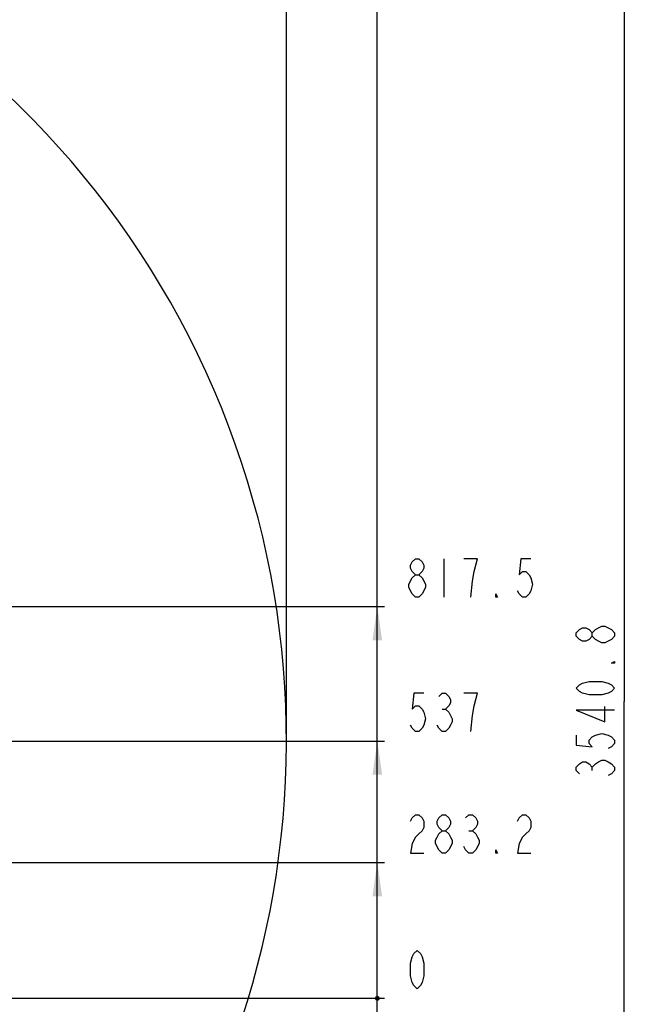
# Model space of a CAD drawing. Header units: millimetres. Extents: x 0 to 11890, y 0 to 8410.
# Tile 115 of 116: x 8098 to 9376, y 4367 to 6422. Entities that reach past the tile are written whole.
import ezdxf

# ---------------------------------------------------------------- set-up
doc = ezdxf.new("R2010")
doc.units = ezdxf.units.MM
doc.header["$LTSCALE"] = 653.95
doc.layers.get('0').update_dxf_attribs({"linetype": 'CONTINUOUS'})
doc.layers.add('JISHUZIL_DXF_BALLOON', color=7, linetype='CONTINUOUS')
doc.layers.add('JISHUZIL_DXF_DIMENSION', color=7, linetype='CONTINUOUS')
doc.styles.get("Standard").update_dxf_attribs({"font": 'txt', "width": 0.7})
doc.dimstyles.new('DIMSTYLE_12', dxfattribs={"dimtxt": 80, "dimasz": 70, "dimexe": 1.5, "dimexo": 0, "dimgap": 2, "dimtad": 0, "dimtih": 1, "dimtoh": 1, "dimdec": 1, "dimdsep": 46, "dimtxsty": 'Standard', "dimblk": '_FILLED', "dimblk1": '_FILLED', "dimblk2": '_FILLED', "dimcen": 0.09, "dimclrt": 5, "dimazin": 2, "dimtp": 0.5, "dimtm": 0.5, "dimtfac": 1, "dimtdec": 0, "dimtofl": 0, "dimtmove": 0, "dimatfit": 3, "dimldrblk": '_FILLED', "dimfxl": 0, "dimtolj": 1, "dimarcsym": 0})
doc.dimstyles.new('DIMSTYLE_13', dxfattribs={"dimtxt": 80, "dimasz": 70, "dimexe": 1.5, "dimexo": 0, "dimgap": 2, "dimtad": 0, "dimtih": 1, "dimtoh": 1, "dimdec": 1, "dimdsep": 46, "dimtxsty": 'Standard', "dimblk": '_FILLED', "dimblk1": '_FILLED', "dimblk2": '_FILLED', "dimcen": 0.09, "dimclrt": 5, "dimazin": 2, "dimtp": 0.8, "dimtm": 0.8, "dimtfac": 1, "dimtdec": 0, "dimtofl": 0, "dimtmove": 0, "dimatfit": 3, "dimldrblk": '_FILLED', "dimfxl": 0, "dimtolj": 1, "dimarcsym": 0})
doc.dimstyles.new('DIMSTYLE_15', dxfattribs={"dimtxt": 80, "dimasz": 70, "dimexe": 1.5, "dimexo": 0, "dimgap": 2, "dimtad": 0, "dimtih": 1, "dimtoh": 1, "dimdsep": 46, "dimtxsty": 'Standard', "dimblk": '_FILLED', "dimblk1": '_FILLED', "dimblk2": '_FILLED', "dimcen": 0.09, "dimclrt": 5, "dimazin": 2, "dimtp": 0.8, "dimtm": 0.8, "dimtfac": 1, "dimtdec": 0, "dimtofl": 0, "dimtmove": 0, "dimatfit": 3, "dimldrblk": '_FILLED', "dimfxl": 0, "dimtolj": 1, "dimarcsym": 0})
doc.dimstyles.new('DIMSTYLE_17', dxfattribs={"dimtxt": 80, "dimasz": 70, "dimexe": 1.5, "dimexo": 0, "dimgap": 2, "dimtad": 0, "dimtih": 1, "dimtoh": 1, "dimdec": 1, "dimdsep": 46, "dimtxsty": 'Standard', "dimblk": '_FILLED', "dimblk1": '_FILLED', "dimblk2": '_FILLED', "dimcen": 0.09, "dimclrt": 5, "dimazin": 2, "dimtp": 2, "dimtm": 2, "dimtfac": 1, "dimtdec": 0, "dimtofl": 0, "dimtmove": 0, "dimatfit": 3, "dimldrblk": '_FILLED', "dimfxl": 0, "dimtolj": 1, "dimarcsym": 0})
doc.dimstyles.new('DIMSTYLE_5', dxfattribs={"dimtxt": 80, "dimasz": 70, "dimexe": 1.5, "dimexo": 0, "dimgap": 2, "dimtad": 1, "dimdec": 1, "dimdsep": 46, "dimtxsty": 'Standard', "dimblk": '_FILLED', "dimblk1": '_FILLED', "dimblk2": '_FILLED', "dimcen": 0.09, "dimclrt": 5, "dimazin": 2, "dimtp": 2, "dimtm": 2, "dimtfac": 1, "dimtdec": 1, "dimtofl": 0, "dimtmove": 0, "dimatfit": 3, "dimldrblk": '_FILLED', "dimfxl": 0, "dimtolj": 1, "dimarcsym": 0})
doc.dimstyles.new('DIMSTYLE_8', dxfattribs={"dimtxt": 80, "dimasz": 70, "dimexe": 1.5, "dimexo": 0, "dimgap": 2, "dimtad": 0, "dimtih": 1, "dimtoh": 1, "dimdsep": 46, "dimtxsty": 'Standard', "dimblk": '_FILLED', "dimblk1": '_FILLED', "dimblk2": '_FILLED', "dimcen": 0.09, "dimclrt": 5, "dimazin": 2, "dimtp": 0.1, "dimtm": 0.1, "dimtfac": 1, "dimtofl": 0, "dimtmove": 0, "dimatfit": 3, "dimldrblk": '_FILLED', "dimfxl": 0, "dimtolj": 1, "dimarcsym": 0})

# ---------------------------------------------------------------- blocks, each defined once
blk = doc.blocks.new('_FILLED')
at = {"color": 0, "linetype": 'ByBlock'}
blk.add_solid([(0, 0), (-1, 0.143), (-1, -0.143)], dxfattribs=at)
blk = doc.blocks.new('*D9')
at = {"layer": 'JISHUZIL_DXF_DIMENSION', "color": 2, "linetype": 'Continuous', "transparency": 16777216}
for p, q in [((6802.9, 6768.9), (9376.3, 6768.9)), ((9361.3, 6768.9), (9361.3, 4998.6)), ((9361.3, 3228.2), (9361.3, 4998.6)), ((7324.9, 3228.2), (9376.3, 3228.2))]:
    blk.add_line(p, q, dxfattribs=at)
at = {"layer": 'JISHUZIL_DXF_DIMENSION', "color": 2, "linetype": 'Continuous', "transparency": 16777216, "xscale": 70, "yscale": 70, "zscale": 70}
for p, rotation in [((9361.3, 6768.9), 90), ((9361.3, 3228.2), 270)]:
    blk.add_blockref('_FILLED', p, dxfattribs=dict(at, rotation=rotation))
blk = doc.blocks.new('*D15')
at = {"layer": 'JISHUZIL_DXF_DIMENSION', "color": 2, "linetype": 'Continuous', "transparency": 16777216}
blk.add_line((6839.8, 4379.3), (8860.7, 4379.3), dxfattribs=at)
blk = doc.blocks.new('*D23')
at = {"layer": 'JISHUZIL_DXF_BALLOON', "color": 2, "linetype": 'Continuous', "transparency": 16777216}
blk.add_line((6922.9, 4662.5), (8860.7, 4662.5), dxfattribs=at)
blk = doc.blocks.new('*D24')
at = {"layer": 'JISHUZIL_DXF_BALLOON', "color": 2, "linetype": 'Continuous', "transparency": 16777216}
blk.add_line((6792.9, 5196.8), (8860.7, 5196.8), dxfattribs=at)
blk = doc.blocks.new('*D29')
at = {"layer": 'JISHUZIL_DXF_BALLOON', "color": 2, "linetype": 'Continuous', "transparency": 16777216}
blk.add_line((6802.9, 6768.9), (8860.7, 6768.9), dxfattribs=at)
blk = doc.blocks.new('*D32')
at = {"layer": 'JISHUZIL_DXF_BALLOON', "color": 2, "linetype": 'Continuous', "transparency": 16777216}
blk.add_line((7865.6, 3398.6), (8860.7, 3398.6), dxfattribs=at)
blk = doc.blocks.new('*D36')
at = {"layer": 'JISHUZIL_DXF_BALLOON', "color": 2, "linetype": 'Continuous', "transparency": 16777216}
blk.add_line((6802.9, 4916.3), (8860.7, 4916.3), dxfattribs=at)
blk = doc.blocks.new('*D37')
at = {"layer": 'JISHUZIL_DXF_BALLOON', "color": 2, "linetype": 'Continuous', "transparency": 16777216}
blk.add_line((8655.6, 4916.3), (8655.6, 6976.6), dxfattribs=at)

msp = doc.modelspace()

# ---------------------------------------------------------------- linework, layer by layer
at = {"color": 2, "linetype": 'Continuous'}
msp.add_line((8845.658, 3398.648), (8845.658, 6768.935), dxfattribs=at)
at = {"color": 2, "linetype": 'Continuous', "const_width": 5}
msp.add_lwpolyline([(8843.158, 4379.266, 1), (8848.158, 4379.266, 1)], format="xyb", close=True, dxfattribs=at)
msp.add_lwpolyline([(8843.158, 4379.266, 1), (8848.158, 4379.266, 1)], format="xyb", close=True, dxfattribs=at)
msp.add_lwpolyline([(8843.158, 4379.266, 1), (8848.158, 4379.266, 1)], format="xyb", close=True, dxfattribs=at)
msp.add_lwpolyline([(8843.158, 4379.266, 1), (8848.158, 4379.266, 1)], format="xyb", close=True, dxfattribs=at)
msp.add_lwpolyline([(8843.158, 4379.266, 1), (8848.158, 4379.266, 1)], format="xyb", close=True, dxfattribs=at)
at = {"color": 4, "linetype": 'Continuous'}
msp.add_arc((6802.947, 4916.266), 1852.669, 305, 180, dxfattribs=at)
at = {"color": 2, "linetype": 'Continuous'}
for points in [[(8845.658, 5196.804), (8855.658, 5126.804), (8835.658, 5126.804)], [(8845.658, 4916.266), (8855.658, 4846.266), (8835.658, 4846.266)], [(8845.658, 4662.489), (8855.658, 4592.489), (8835.658, 4592.489)]]:
    msp.add_solid(points, dxfattribs=at)
at = {"layer": 'JISHUZIL_DXF_BALLOON', "color": 5, "linetype": 'Continuous'}
for p, q in [((8984.658, 5296.804), (8984.658, 5216.804)), ((8925.158, 5216.804), (8918.158, 5223.47)), ((8981.158, 4982.932), (8988.159, 4982.932)), ((9037.158, 4729.156), (9044.159, 4729.156)), ((8981.158, 4682.489), (8974.158, 4689.156))]:
    msp.add_line(p, q, dxfattribs=at)
for points in [[(8925.158, 5263.471), (8918.158, 5270.137), (8914.658, 5276.804), (8914.658, 5283.47), (8918.158, 5290.137), (8925.158, 5296.804), (8932.158, 5296.804), (8939.158, 5290.137), (8942.658, 5283.47), (8942.658, 5276.804), (8939.158, 5270.137), (8932.158, 5263.471)], [(9047.658, 5270.137), (9054.658, 5296.804), (9026.658, 5296.804)], [(9166.658, 5296.804), (9145.658, 5296.804), (9142.158, 5263.471), (9149.158, 5270.137), (9156.159, 5270.137), (9163.158, 5263.471), (9166.658, 5256.804), (9170.158, 5243.47), (9166.658, 5230.137), (9163.158, 5223.47), (9156.159, 5216.804), (9149.158, 5216.804), (9142.158, 5223.47), (9138.658, 5230.137)], [(8911.158, 5243.47), (8918.158, 5256.804), (8925.158, 5263.471), (8932.158, 5263.471), (8939.158, 5256.804)], [(9040.658, 5216.804), (9044.159, 5250.137), (9047.658, 5270.137)], [(8918.158, 5223.47), (8911.158, 5236.804), (8911.158, 5243.47)], [(8939.158, 5256.804), (8946.158, 5243.47), (8946.158, 5236.804)], [(8946.158, 5236.804), (8939.158, 5223.47), (8932.158, 5216.804), (8925.158, 5216.804)], [(9096.658, 5216.804), (9093.158, 5216.804), (9093.158, 5223.47), (9096.658, 5216.804)], [(8942.658, 5016.266), (8921.658, 5016.266), (8918.158, 4982.932), (8925.158, 4989.599), (8932.158, 4989.599), (8939.158, 4982.932), (8942.658, 4976.266), (8946.158, 4962.932), (8942.658, 4949.599), (8939.158, 4942.933), (8932.158, 4936.266), (8925.158, 4936.266), (8918.158, 4942.933), (8914.658, 4949.599)], [(8974.158, 5009.599), (8981.158, 5016.266), (8988.159, 5016.266), (8995.158, 5009.599), (8998.658, 5002.932), (8998.658, 4996.266), (8995.158, 4989.599), (8988.159, 4982.932), (8995.158, 4976.266)], [(9040.658, 4936.266), (9044.159, 4969.599), (9047.658, 4989.599), (9051.158, 5002.932), (9054.658, 5016.266), (9026.658, 5016.266)], [(8995.158, 4976.266), (9002.158, 4962.932), (9002.158, 4956.266), (8998.658, 4949.599), (8995.158, 4942.933), (8988.159, 4936.266), (8981.158, 4936.266), (8974.158, 4942.933), (8970.658, 4949.599)], [(8914.658, 4749.156), (8918.158, 4755.823), (8925.158, 4762.489), (8932.158, 4762.489), (8939.158, 4755.823), (8942.658, 4749.156), (8942.658, 4735.823), (8939.158, 4729.156), (8932.158, 4722.489), (8925.158, 4715.823), (8918.158, 4702.49), (8914.658, 4682.489), (8942.658, 4682.489)], [(8981.158, 4729.156), (8974.158, 4735.823), (8970.658, 4742.489), (8970.658, 4749.156), (8974.158, 4755.823), (8981.158, 4762.489), (8988.159, 4762.489), (8995.158, 4755.823), (8998.658, 4749.156), (8998.658, 4742.489), (8995.158, 4735.823), (8988.159, 4729.156)], [(9030.158, 4755.823), (9037.158, 4762.489), (9044.159, 4762.489), (9051.158, 4755.823), (9054.658, 4749.156), (9054.658, 4742.489), (9051.158, 4735.823), (9044.159, 4729.156), (9051.158, 4722.489), (9054.658, 4715.823), (9058.158, 4709.156), (9058.158, 4702.49)], [(9138.658, 4749.156), (9142.158, 4755.823), (9149.158, 4762.489), (9156.159, 4762.489), (9163.158, 4755.823), (9166.658, 4749.156), (9166.658, 4735.823), (9163.158, 4729.156), (9156.159, 4722.489), (9149.158, 4715.823), (9142.158, 4702.49), (9138.658, 4682.489), (9166.658, 4682.489)], [(8974.158, 4689.156), (8967.158, 4702.49), (8967.158, 4709.156), (8970.658, 4715.823), (8974.158, 4722.489), (8981.158, 4729.156), (8988.159, 4729.156), (8995.158, 4722.489), (8998.658, 4715.823), (9002.158, 4709.156), (9002.158, 4702.49)], [(9002.158, 4702.49), (8995.158, 4689.156), (8988.159, 4682.489), (8981.158, 4682.489)], [(9058.158, 4702.49), (9051.158, 4689.156), (9044.159, 4682.489), (9037.158, 4682.489), (9030.158, 4689.156), (9026.658, 4695.823)], [(9096.658, 4682.489), (9093.158, 4682.489), (9093.158, 4689.156), (9096.658, 4682.489)]]:
    msp.add_lwpolyline(points, dxfattribs=at)
at = {"layer": 'JISHUZIL_DXF_DIMENSION', "color": 5, "linetype": 'Continuous'}
msp.add_line((9294.619, 4855.051), (9294.619, 4862.052), dxfattribs=at)
for points in [[(9294.619, 5135.051), (9287.952, 5128.052), (9281.286, 5124.552), (9274.619, 5124.552), (9267.952, 5128.052), (9261.286, 5135.051), (9261.286, 5142.052), (9267.952, 5149.051), (9274.619, 5152.552), (9281.286, 5152.552), (9287.952, 5149.051), (9294.619, 5142.052)], [(9341.286, 5135.051), (9334.619, 5128.052), (9327.952, 5124.552), (9321.285, 5121.051), (9314.619, 5121.051), (9307.953, 5124.552), (9301.286, 5128.052), (9294.619, 5135.051), (9294.619, 5142.052), (9301.286, 5149.051), (9307.953, 5152.552), (9314.619, 5156.052), (9321.285, 5156.052), (9327.952, 5152.552), (9334.619, 5149.051), (9341.286, 5142.052), (9341.286, 5135.051)], [(9341.286, 5082.552), (9341.286, 5079.051), (9334.619, 5079.051), (9341.286, 5082.552)], [(9341.286, 5026.552), (9334.619, 5019.551), (9327.952, 5016.052), (9314.619, 5012.552), (9287.952, 5012.552), (9274.619, 5016.052), (9267.952, 5019.551), (9261.286, 5026.552), (9267.952, 5033.551), (9274.619, 5037.051), (9287.952, 5040.552), (9314.619, 5040.552), (9327.952, 5037.051), (9334.619, 5033.551), (9341.286, 5026.552)], [(9341.286, 4981.051), (9261.286, 4981.051), (9321.285, 4956.552), (9321.285, 4988.052)], [(9261.286, 4928.552), (9261.286, 4907.551), (9294.619, 4904.052), (9287.952, 4911.051), (9287.952, 4918.052), (9294.619, 4925.051), (9301.286, 4928.552), (9314.619, 4932.052), (9327.952, 4928.552), (9334.619, 4925.051), (9341.286, 4918.052), (9341.286, 4911.051), (9334.619, 4904.052), (9327.952, 4900.552)], [(9267.952, 4848.052), (9261.286, 4855.051), (9261.286, 4862.052), (9267.952, 4869.051), (9274.619, 4872.552), (9281.286, 4872.552), (9287.952, 4869.051), (9294.619, 4862.052), (9301.286, 4869.051), (9307.953, 4872.552), (9314.619, 4876.052), (9321.285, 4876.052), (9327.952, 4872.552), (9334.619, 4869.051), (9341.286, 4862.052), (9341.286, 4855.051), (9334.619, 4848.052), (9327.952, 4844.552)], [(8928.658, 4399.266), (8921.658, 4405.932), (8918.158, 4412.599), (8914.658, 4425.932), (8914.658, 4452.599), (8918.158, 4465.932), (8921.658, 4472.599), (8928.658, 4479.266), (8935.658, 4472.599), (8939.158, 4465.932), (8942.658, 4452.599), (8942.658, 4425.932), (8939.158, 4412.599), (8935.658, 4405.932), (8928.658, 4399.266)]]:
    msp.add_lwpolyline(points, dxfattribs=at)

# ---------------------------------------------------------------- dimensions: what is measured, and where the dimension line sits
at = {"layer": 'JISHUZIL_DXF_BALLOON', "color": 2, "linetype": 'Continuous'}
for feature_location, offset, dtype, origin, dimstyle, picture, middle in [((8655.616, 4916.266), (0, 2060.308), 1, (6653.947, 4916.266), 'DIMSTYLE_17', '*D37', (8635.616, 7016.574)), ((6802.947, 6768.935), (2057.711, 0), 0, (6802.947, 4379.266), 'DIMSTYLE_17', '*D29', (8900.658, 6788.935)), ((6792.905, 5196.804), (2067.753, 0), 0, (6792.905, 4379.266), 'DIMSTYLE_13', '*D24', (8900.658, 5216.804)), ((6802.947, 4916.266), (2057.711, 0), 0, (6802.947, 4379.266), 'DIMSTYLE_15', '*D36', (8900.658, 4936.266)), ((6922.947, 4662.489), (1937.711, 0), 0, (6922.947, 4379.266), 'DIMSTYLE_12', '*D23', (8900.658, 4682.489)), ((7865.595, 3398.648), (995.064, 0), 0, (7865.595, 4379.266), 'DIMSTYLE_13', '*D32', (8900.658, 3418.648))]:
    dim = msp.add_ordinate_dim(feature_location=feature_location, offset=offset, dtype=dtype, origin=origin, dimstyle=dimstyle, dxfattribs=at)
    dim.commit()
    dim.dimension.update_dxf_attribs({"geometry": picture, "text_midpoint": middle})
at = {"layer": 'JISHUZIL_DXF_DIMENSION', "color": 2, "linetype": 'Continuous'}
dim = msp.add_linear_dim(base=(9361.286, 3228.168), p1=(6802.947, 6768.935), p2=(7324.902, 3228.168), angle=270, dimstyle='DIMSTYLE_5', dxfattribs=at)
dim.commit()
dim.dimension.update_dxf_attribs({"geometry": '*D9', "text_midpoint": (9361.286, 4830.552), "dimtype": 160})
dim = msp.add_ordinate_dim(feature_location=(6839.804658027, 4379.26571305), offset=(2020.853554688, 0), dtype=0, origin=(6839.804658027, 4379.26571305), dimstyle='DIMSTYLE_8', override={"dimgap": 20.000152, "dimtad": 1, "dimtih": 0, "dimtoh": 0}, dxfattribs=at)
dim.commit()
dim.dimension.update_dxf_attribs({"geometry": '*D15', "text_midpoint": (8900.658212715, 4399.26571305)})

doc.saveas('drawing.dxf')
